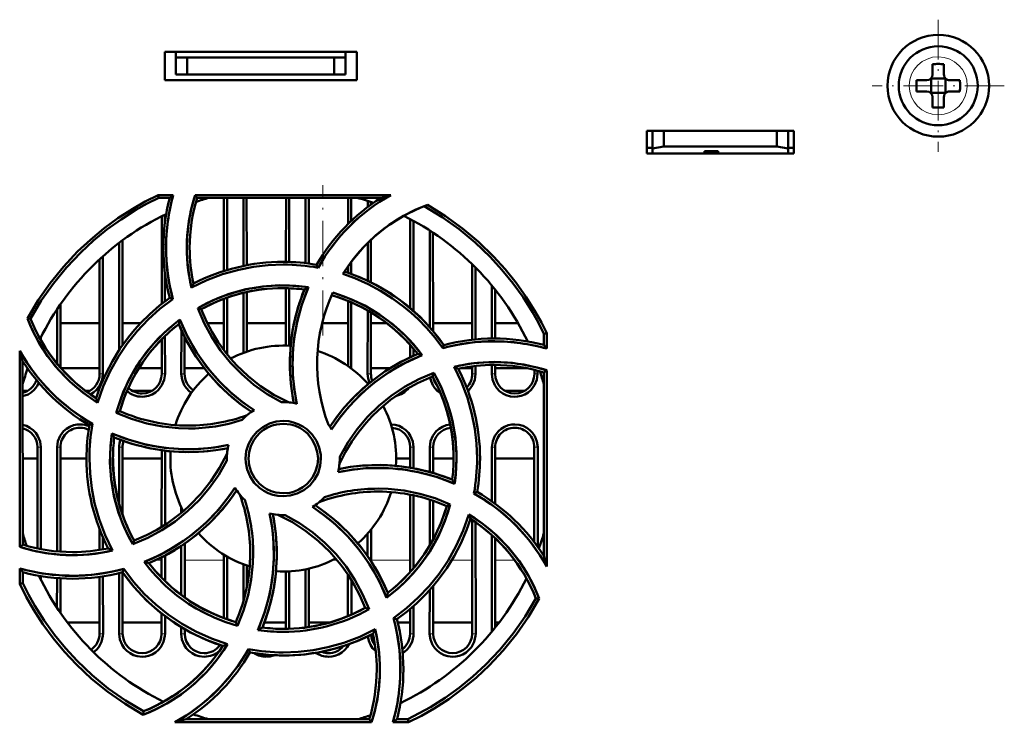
# Model space of a CAD drawing. Extents: x -1438 to 1837, y -1673 to 612.
# Tile 5 of 95: x -50 to 37, y -1408 to -1346. Entities that reach past the tile are written whole.
import ezdxf

# ---------------------------------------------------------------- set-up
doc = ezdxf.new("R2010")
doc.units = 0
doc.linetypes.add('DASHDOT', pattern=[18.5, 12, -3, 0.5, -3])

msp = doc.modelspace()

# ---------------------------------------------------------------- linework, layer by layer
at = {"color": 7, "linetype": 'DASHDOT', "lineweight": 18, "ltscale": 0.292499}
msp.add_line((31.291, -1346.218), (31.291, -1357.917), dxfattribs=at)
at = {"color": 7, "lineweight": 50}
for p, q in [((-37.209, -1351.568), (-37.209, -1349.068)), ((-37.209, -1349.068), (-20.209, -1349.068)), ((-36.209, -1349.568), (-36.209, -1349.068)), ((-36.209, -1351.068), (-36.209, -1349.568)), ((-35.209, -1349.568), (-36.209, -1349.568)), ((-35.209, -1351.068), (-35.209, -1349.568)), ((-22.209, -1349.568), (-35.209, -1349.568)), ((-21.209, -1349.568), (-22.209, -1349.568)), ((-22.209, -1349.568), (-22.209, -1351.068)), ((-21.209, -1349.568), (-21.209, -1349.068)), ((-21.209, -1351.068), (-21.209, -1349.568)), ((-20.209, -1349.068), (-20.209, -1351.568)), ((30.791, -1350.146), (30.791, -1351.068)), ((31.791, -1350.146), (31.791, -1351.068)), ((-35.209, -1351.068), (-36.209, -1351.068)), ((-22.209, -1351.068), (-35.209, -1351.068)), ((-22.209, -1351.068), (-21.209, -1351.068)), ((30.655, -1351.432), (30.644, -1351.421)), ((31.926, -1351.432), (30.655, -1351.432)), ((30.655, -1352.703), (30.655, -1351.432)), ((31.937, -1351.421), (31.926, -1351.432)), ((31.926, -1351.432), (31.926, -1352.703)), ((-20.209, -1351.568), (-37.209, -1351.568)), ((30.291, -1351.568), (29.369, -1351.568)), ((32.291, -1351.568), (33.213, -1351.568)), ((30.291, -1352.568), (29.369, -1352.568)), ((30.655, -1352.703), (30.644, -1352.714)), ((31.926, -1352.703), (30.655, -1352.703)), ((30.791, -1353.989), (30.791, -1353.068)), ((31.791, -1353.989), (31.791, -1353.068)), ((31.926, -1352.703), (31.937, -1352.714)), ((33.213, -1352.568), (32.291, -1352.568)), ((5.491, -1358.068), (5.491, -1356.068)), ((5.491, -1356.068), (18.491, -1356.068)), ((5.991, -1356.068), (5.991, -1357.627)), ((6.991, -1357.45), (6.991, -1356.068)), ((16.991, -1356.068), (16.991, -1357.45)), ((17.991, -1356.068), (17.991, -1357.627)), ((18.491, -1356.068), (18.491, -1358.068)), ((5.991, -1357.627), (6.991, -1357.45)), ((6.991, -1357.45), (16.991, -1357.45)), ((16.991, -1357.45), (17.991, -1357.627)), ((5.491, -1357.568), (5.991, -1357.568)), ((18.491, -1358.068), (5.491, -1358.068)), ((5.991, -1358.068), (5.991, -1357.627)), ((10.591, -1358.068), (5.991, -1358.068)), ((10.591, -1358.068), (10.591, -1357.856)), ((10.591, -1357.856), (10.591, -1358.068)), ((11.791, -1357.856), (10.591, -1357.856)), ((10.591, -1357.856), (10.591, -1358.068)), ((11.791, -1358.068), (11.791, -1357.856)), ((17.991, -1358.068), (11.791, -1358.068)), ((17.991, -1357.568), (18.491, -1357.568)), ((17.991, -1357.627), (17.991, -1358.068)), ((-37.794, -1361.743), (-36.447, -1361.743)), ((-37.74, -1361.979), (-37.794, -1361.743)), ((-36.447, -1361.743), (-36.757, -1361.979)), ((-34.515, -1361.743), (-17.198, -1361.743)), ((-34.341, -1361.979), (-34.515, -1361.743)), ((-37.74, -1361.979), (-36.757, -1361.979)), ((-34.341, -1361.979), (-18.05, -1361.979)), ((-31.97, -1368.464), (-31.967, -1361.98)), ((-31.686, -1368.377), (-31.689, -1361.98)), ((-30.229, -1361.98), (-30.232, -1368.012)), ((-29.951, -1361.98), (-29.949, -1367.957)), ((-26.469, -1367.653), (-26.467, -1361.98)), ((-26.186, -1367.659), (-26.189, -1361.98)), ((-24.729, -1361.98), (-24.732, -1367.765)), ((-24.451, -1361.98), (-24.449, -1367.8)), ((-20.968, -1364.307), (-20.967, -1361.98)), ((-20.688, -1364.036), (-20.689, -1361.98)), ((-19.229, -1362.263), (-19.23, -1362.799)), ((-18.951, -1362.356), (-18.951, -1362.592)), ((-37.471, -1371.374), (-37.468, -1363.614)), ((-37.188, -1364.189), (-37.188, -1363.476)), ((-15.471, -1371.733), (-15.468, -1363.863)), ((-15.184, -1371.982), (-15.188, -1364.014)), ((-13.73, -1364.88), (-13.734, -1373.436)), ((-13.45, -1365.063), (-13.446, -1373.778)), ((-41.231, -1365.959), (-41.235, -1375.455)), ((-40.95, -1365.749), (-40.945, -1375.031)), ((-19.231, -1365.963), (-19.232, -1369.328)), ((-18.95, -1365.691), (-18.948, -1369.464)), ((-42.974, -1377.568), (-42.969, -1367.415)), ((-42.682, -1377.568), (-42.687, -1367.159)), ((-23.755, -1367.905), (-23.63, -1368.173)), ((-20.686, -1368.726), (-20.686, -1367.636)), ((-9.973, -1374.549), (-9.97, -1367.869)), ((-37.185, -1371.154), (-37.186, -1368.652)), ((-20.97, -1368.625), (-20.97, -1368.028)), ((-9.683, -1374.52), (-9.686, -1368.15)), ((-34.664, -1369.575), (-34.832, -1369.938)), ((-8.233, -1369.75), (-8.235, -1374.443)), ((-30.233, -1370.401), (-30.235, -1375.71)), ((-29.947, -1370.335), (-29.945, -1375.606)), ((-26.473, -1375.07), (-26.47, -1369.985)), ((-26.183, -1375.082), (-26.185, -1369.992)), ((-24.488, -1369.901), (-24.836, -1370.1)), ((-7.948, -1370.101), (-7.946, -1374.443)), ((-46.447, -1371.414), (-46.444, -1377.008)), ((-36.757, -1370.843), (-36.476, -1370.945)), ((-31.973, -1375.468), (-31.971, -1370.931)), ((-31.683, -1375.841), (-31.685, -1370.828)), ((-20.974, -1376.876), (-20.971, -1371.112)), ((-20.682, -1377.088), (-20.685, -1371.232)), ((-46.734, -1371.838), (-46.736, -1376.665)), ((-33.981, -1371.853), (-34.286, -1371.742)), ((-19.234, -1371.967), (-19.236, -1377.568)), ((-18.947, -1372.135), (-18.944, -1377.568)), ((-49.099, -1372.69), (-49.371, -1372.673)), ((-42.972, -1373.068), (-46.446, -1373.068)), ((-39.335, -1373.068), (-40.946, -1373.068)), ((-35.863, -1372.771), (-35.969, -1373.162)), ((-31.972, -1373.068), (-33.449, -1373.068)), ((-26.472, -1373.068), (-29.946, -1373.068)), ((-23.209, -1373.068), (-23.272, -1373.068)), ((-20.972, -1373.068), (-23.209, -1373.068)), ((-17.571, -1373.068), (-18.946, -1373.068)), ((-9.972, -1373.068), (-13.446, -1373.068)), ((-5.924, -1373.068), (-7.946, -1373.068)), ((-35.735, -1373.697), (-35.736, -1377.568)), ((-3.627, -1374.037), (-3.379, -1373.981)), ((-3.627, -1374.037), (-3.627, -1375.012)), ((-3.379, -1373.981), (-3.379, -1375.338)), ((-48.183, -1374.576), (-48.183, -1374.35)), ((-37.474, -1377.568), (-37.473, -1374.502)), ((-37.182, -1377.568), (-37.183, -1374.208)), ((-35.446, -1374.299), (-35.444, -1377.568)), ((-50.048, -1392.884), (-50.04, -1375.532)), ((-15.473, -1376.103), (-15.473, -1375.003)), ((-15.183, -1375.97), (-15.183, -1375.339)), ((-12.483, -1375.017), (-12.587, -1375.303)), ((-3.378, -1375.338), (-3.627, -1375.012)), ((-49.783, -1392.689), (-49.79, -1376.431)), ((-46.392, -1377.068), (-42.974, -1377.068)), ((-42.974, -1377.068), (-46.392, -1377.068)), ((-39.494, -1377.068), (-37.474, -1377.068)), ((-37.474, -1377.068), (-39.494, -1377.068)), ((-35.444, -1377.068), (-33.711, -1377.068)), ((-33.703, -1377.068), (-35.444, -1377.068)), ((-18.944, -1377.068), (-17.263, -1377.068)), ((-17.263, -1377.068), (-18.944, -1377.068)), ((-13.382, -1377.487), (-13.496, -1377.799)), ((-10.981, -1377.068), (-9.974, -1377.068)), ((-9.974, -1377.068), (-10.98, -1377.068)), ((-9.974, -1377.568), (-9.974, -1376.903)), ((-9.682, -1377.568), (-9.682, -1376.868)), ((-8.236, -1376.78), (-8.236, -1377.568)), ((-7.945, -1376.779), (-7.944, -1377.568)), ((-7.944, -1377.068), (-5.111, -1377.068)), ((-5.111, -1377.068), (-7.944, -1377.068)), ((-4.474, -1377.568), (-4.474, -1377.208)), ((-4.182, -1377.568), (-4.182, -1377.283)), ((-3.628, -1377.441), (-3.636, -1393.677)), ((-3.377, -1377.257), (-3.628, -1377.441)), ((-3.377, -1377.257), (-3.369, -1394.636)), ((-49.338, -1379.068), (-49.789, -1379.068)), ((-43.838, -1379.068), (-44.236, -1379.068)), ((-38.338, -1379.068), (-40.08, -1379.068)), ((-5.338, -1379.068), (-7.08, -1379.068)), ((-41.19, -1380.863), (-41.495, -1381.005)), ((-43.596, -1381.985), (-43.879, -1382.117)), ((-48.481, -1393.024), (-48.477, -1384.068)), ((-48.175, -1393.086), (-48.179, -1384.068)), ((-46.739, -1384.068), (-46.743, -1393.286)), ((-46.441, -1384.068), (-46.437, -1393.311)), ((-41.239, -1384.068), (-41.242, -1389.078)), ((-40.941, -1384.068), (-40.938, -1390.046)), ((-37.48, -1391.122), (-37.477, -1384.343)), ((-37.176, -1390.93), (-37.179, -1384.382)), ((-15.478, -1385.862), (-15.477, -1384.068)), ((-15.178, -1385.915), (-15.179, -1384.068)), ((-13.739, -1384.068), (-13.74, -1386.256)), ((-13.441, -1384.068), (-13.44, -1386.34)), ((-8.239, -1384.068), (-8.241, -1388.851)), ((-7.941, -1384.068), (-7.939, -1389.07)), ((-4.481, -1392.472), (-4.477, -1384.068)), ((-4.175, -1392.884), (-4.179, -1384.068)), ((-49.786, -1385.068), (-48.477, -1385.068)), ((-46.441, -1385.068), (-44.133, -1385.068)), ((-40.941, -1385.068), (-37.477, -1385.068)), ((-31.709, -1385.068), (-31.706, -1385.233)), ((-21.709, -1385.068), (-21.712, -1384.902)), ((-16.709, -1385.068), (-15.477, -1385.068)), ((-13.441, -1385.068), (-11.632, -1385.068)), ((-7.941, -1385.068), (-4.477, -1385.068)), ((-9.537, -1388.017), (-9.825, -1388.151)), ((-15.482, -1395.125), (-15.479, -1388.258)), ((-15.174, -1394.77), (-15.177, -1388.319)), ((-13.741, -1388.7), (-13.743, -1392.756)), ((-13.439, -1388.801), (-13.437, -1392.216)), ((-35.742, -1389.359), (-35.742, -1389.874)), ((-12.232, -1389.274), (-11.919, -1389.128)), ((-9.984, -1400.568), (-9.98, -1390.507)), ((-42.981, -1393.158), (-42.98, -1391.308)), ((-18.938, -1391.361), (-18.937, -1394.141)), ((-9.671, -1400.568), (-9.676, -1390.713)), ((-42.675, -1393.105), (-42.675, -1392.051)), ((-39.919, -1392.328), (-40.039, -1392.656)), ((-19.243, -1391.72), (-19.244, -1393.686)), ((-8.243, -1391.853), (-8.247, -1400.402)), ((-7.938, -1392.135), (-7.934, -1400.017)), ((-49.783, -1392.689), (-50.048, -1392.884)), ((-35.743, -1392.814), (-35.745, -1397.13)), ((-35.437, -1392.608), (-35.435, -1397.356)), ((-37.482, -1395.609), (-37.481, -1393.813)), ((-37.173, -1395.915), (-37.174, -1393.653)), ((-31.984, -1399.185), (-31.981, -1393.565)), ((-31.672, -1399.298), (-31.674, -1393.748)), ((-50.049, -1396.156), (-50.049, -1394.785)), ((-50.049, -1394.785), (-49.782, -1395.135)), ((-40.939, -1395.129), (-40.827, -1394.822)), ((-30.244, -1394.422), (-30.245, -1397.708)), ((-29.936, -1394.533), (-29.936, -1396.461)), ((-24.744, -1394.873), (-24.747, -1400.01)), ((-24.436, -1394.806), (-24.434, -1399.965)), ((-49.781, -1396.095), (-49.781, -1395.135)), ((-48.173, -1395.804), (-48.174, -1395.475)), ((-46.745, -1395.648), (-46.746, -1398.279)), ((-46.436, -1395.67), (-46.434, -1398.739)), ((-42.984, -1400.568), (-42.982, -1395.537)), ((-42.671, -1400.568), (-42.674, -1395.492)), ((-41.244, -1395.206), (-41.247, -1400.568)), ((-40.936, -1395.133), (-40.934, -1400.568)), ((-26.484, -1400.136), (-26.482, -1395.065)), ((-26.172, -1400.128), (-26.174, -1395.053)), ((-20.984, -1399.009), (-20.982, -1395.332)), ((-20.672, -1398.877), (-20.673, -1395.812)), ((-50.049, -1396.156), (-49.781, -1396.095)), ((-13.745, -1396.717), (-13.747, -1400.568)), ((-13.436, -1396.362), (-13.434, -1400.568)), ((-4.035, -1397.463), (-4.332, -1397.444)), ((-19.117, -1398.399), (-19.452, -1398.277)), ((-15.484, -1400.568), (-15.483, -1398.401)), ((-15.171, -1400.568), (-15.172, -1398.133)), ((-37.484, -1400.568), (-37.484, -1398.797)), ((-37.171, -1400.568), (-37.172, -1399.037)), ((-16.646, -1399.298), (-16.957, -1399.185)), ((-45.834, -1399.568), (-42.984, -1399.568)), ((-40.934, -1399.568), (-37.484, -1399.568)), ((-35.747, -1399.995), (-35.747, -1400.568)), ((-35.434, -1400.178), (-35.434, -1400.568)), ((-30.918, -1399.539), (-30.767, -1399.863)), ((-28.389, -1399.568), (-26.484, -1399.568)), ((-24.434, -1399.568), (-22.6, -1399.568)), ((-16.577, -1399.568), (-15.484, -1399.568)), ((-13.434, -1399.568), (-9.984, -1399.568)), ((-7.934, -1399.568), (-7.584, -1399.568)), ((-29.655, -1402.247), (-29.796, -1401.944)), ((-39.086, -1407.439), (-39.105, -1407.747)), ((-18.888, -1408.413), (-36.302, -1408.413)), ((-19.093, -1408.134), (-35.296, -1408.134)), ((-19.093, -1408.134), (-18.888, -1408.413)), ((-16.999, -1408.413), (-16.634, -1408.134)), ((-15.619, -1408.413), (-16.999, -1408.413)), ((-15.683, -1408.134), (-16.634, -1408.134)), ((-15.683, -1408.134), (-15.619, -1408.413))]:
    msp.add_line(p, q, dxfattribs=at)
at = {"color": 7, "lineweight": 18}
for p, q in [((31.315, -1349.496), (31.291, -1349.496)), ((28.72, -1352.044), (28.72, -1352.068)), ((33.862, -1352.091), (33.862, -1352.068)), ((31.267, -1354.639), (31.291, -1354.639)), ((-42.974, -1377.568), (-42.682, -1377.568)), ((-37.474, -1377.568), (-37.182, -1377.568)), ((-35.736, -1377.568), (-35.444, -1377.568)), ((-18.944, -1377.568), (-19.236, -1377.568)), ((-9.974, -1377.568), (-9.682, -1377.568)), ((-8.236, -1377.568), (-7.944, -1377.568)), ((-4.474, -1377.568), (-4.182, -1377.568)), ((-48.179, -1384.068), (-48.477, -1384.068)), ((-46.441, -1384.068), (-46.739, -1384.068)), ((-40.941, -1384.068), (-41.239, -1384.068)), ((-15.477, -1384.068), (-15.179, -1384.068)), ((-13.441, -1384.068), (-13.739, -1384.068)), ((-7.941, -1384.068), (-8.239, -1384.068)), ((-4.179, -1384.068), (-4.477, -1384.068)), ((-38.008, -1394.068), (-37.482, -1394.068)), ((-35.437, -1394.068), (-31.982, -1394.068)), ((-22.35, -1394.068), (-21.932, -1394.068)), ((-18.937, -1394.068), (-15.482, -1394.068)), ((-11.785, -1394.068), (-9.982, -1394.068)), ((-7.937, -1394.068), (-6.224, -1394.068)), ((-42.984, -1400.568), (-42.671, -1400.568)), ((-41.247, -1400.568), (-40.934, -1400.568)), ((-37.484, -1400.568), (-37.171, -1400.568)), ((-35.747, -1400.568), (-35.434, -1400.568)), ((-15.484, -1400.568), (-15.171, -1400.568)), ((-13.747, -1400.568), (-13.434, -1400.568)), ((-9.984, -1400.568), (-9.671, -1400.568))]:
    msp.add_line(p, q, dxfattribs=at)
at = {"color": 7, "linetype": 'DASHDOT', "lineweight": 18, "ltscale": 0.2925}
msp.add_line((37.141, -1352.068), (25.441, -1352.068), dxfattribs=at)
at = {"color": 7, "linetype": 'DASHDOT', "lineweight": 18, "ltscale": 0.332632}
msp.add_line((-23.209, -1374.176), (-23.209, -1360.871), dxfattribs=at)
at = {"color": 7, "lineweight": 50}
for points in [[(-49.371, -1372.673), (-48.41, -1371.058), (-47.345, -1369.531), (-46.178, -1368.094), (-44.916, -1366.75), (-43.787, -1365.693), (-42.6, -1364.707), (-41.352, -1363.792), (-40.041, -1362.948), (-38.936, -1362.32), (-37.794, -1361.743)], [(-49.099, -1372.69), (-48.137, -1371.087), (-47.07, -1369.572), (-45.902, -1368.147), (-44.64, -1366.816), (-43.511, -1365.771), (-42.325, -1364.797), (-41.078, -1363.893), (-39.768, -1363.062), (-38.769, -1362.5), (-37.74, -1361.979)], [(-21.431, -1368.727), (-20.563, -1367.473), (-19.588, -1366.323), (-18.508, -1365.288), (-17.327, -1364.372), (-16.052, -1363.581), (-15.021, -1363.063), (-13.945, -1362.617)], [(-14.232, -1362.728), (-12.634, -1363.698), (-11.125, -1364.772), (-9.706, -1365.947), (-8.38, -1367.216), (-7.341, -1368.349), (-6.373, -1369.541), (-5.476, -1370.792), (-4.651, -1372.106), (-4.12, -1373.058), (-3.627, -1374.037)], [(-13.945, -1362.617), (-12.346, -1363.603), (-10.836, -1364.693), (-9.417, -1365.883), (-8.091, -1367.167), (-7.054, -1368.311), (-6.087, -1369.514), (-5.192, -1370.776), (-4.369, -1372.101), (-3.856, -1373.028), (-3.379, -1373.981)], [(-26.709, -1367.893), (-28.034, -1367.945), (-29.349, -1368.099), (-30.654, -1368.353), (-32.079, -1368.755), (-33.474, -1369.283), (-34.832, -1369.938)], [(-12.587, -1375.303), (-13.262, -1374.39), (-13.989, -1373.532), (-14.766, -1372.729), (-15.38, -1372.163), (-16.02, -1371.629), (-17.032, -1370.883), (-18.092, -1370.213), (-19.205, -1369.62), (-20.37, -1369.108), (-21.431, -1368.727)], [(-12.483, -1375.017), (-13.49, -1373.717), (-14.599, -1372.528), (-15.807, -1371.456), (-17.11, -1370.509), (-18.504, -1369.689), (-19.868, -1369.047), (-21.296, -1368.515)], [(-34.286, -1371.742), (-32.911, -1371.043), (-31.492, -1370.487), (-30.035, -1370.08), (-28.546, -1369.828), (-27.033, -1369.729), (-25.764, -1369.764), (-24.488, -1369.901)], [(-24.836, -1370.1), (-25.389, -1371.646), (-25.793, -1373.22), (-26.044, -1374.817), (-26.14, -1376.43), (-26.081, -1378.051), (-25.961, -1379.104), (-25.778, -1380.155)], [(-24.488, -1369.901), (-25.064, -1371.426), (-25.492, -1372.982), (-25.768, -1374.562), (-25.888, -1376.159), (-25.852, -1377.767), (-25.723, -1378.991), (-25.507, -1380.214)], [(-22.324, -1370.379), (-20.869, -1370.889), (-19.487, -1371.529), (-18.185, -1372.302), (-16.971, -1373.204), (-15.852, -1374.23), (-15.105, -1375.044), (-14.41, -1375.914)], [(-36.757, -1370.843), (-37.67, -1371.531), (-38.527, -1372.272), (-39.33, -1373.062), (-39.895, -1373.686), (-40.428, -1374.335), (-41.172, -1375.36), (-41.839, -1376.434), (-42.429, -1377.559), (-42.938, -1378.737), (-43.291, -1379.73)], [(-36.476, -1370.945), (-37.625, -1371.812), (-38.682, -1372.757), (-39.648, -1373.779), (-40.525, -1374.874), (-41.314, -1376.04), (-42.039, -1377.333), (-42.651, -1378.695), (-43.148, -1380.12)], [(-26.87, -1380.07), (-28.132, -1379.352), (-29.305, -1378.529), (-30.385, -1377.608), (-31.372, -1376.594), (-32.259, -1375.501), (-33.044, -1374.327), (-33.722, -1373.072), (-34.286, -1371.742)], [(-26.252, -1380.088), (-27.531, -1379.423), (-28.723, -1378.65), (-29.826, -1377.775), (-30.837, -1376.805), (-31.361, -1376.227), (-31.855, -1375.622), (-32.465, -1374.777), (-33.017, -1373.884), (-33.509, -1372.945), (-33.981, -1371.853)], [(-43.148, -1380.12), (-44.421, -1379.251), (-45.589, -1378.274), (-46.646, -1377.19), (-47.583, -1376.005), (-48.397, -1374.723), (-48.918, -1373.72), (-49.371, -1372.673)], [(-41.495, -1381.005), (-41.017, -1379.538), (-40.407, -1378.142), (-39.664, -1376.824), (-38.789, -1375.592), (-37.789, -1374.453), (-36.864, -1373.578), (-35.863, -1372.771)], [(-41.19, -1380.863), (-40.696, -1379.417), (-40.07, -1378.042), (-39.31, -1376.747), (-38.42, -1375.539), (-37.405, -1374.424), (-36.709, -1373.774), (-35.969, -1373.162)], [(-35.969, -1373.162), (-35.267, -1374.645), (-34.439, -1376.044), (-33.488, -1377.351), (-32.415, -1378.558), (-31.227, -1379.663), (-30.398, -1380.322), (-29.525, -1380.936)], [(-35.863, -1372.771), (-35.191, -1374.257), (-34.394, -1375.66), (-33.471, -1376.972), (-32.427, -1378.187), (-31.265, -1379.299), (-30.308, -1380.073), (-29.291, -1380.786)], [(-14.805, -1375.807), (-16.289, -1376.51), (-17.688, -1377.338), (-18.995, -1378.29), (-20.203, -1379.364), (-21.307, -1380.553), (-21.965, -1381.38), (-22.578, -1382.251)], [(-14.41, -1375.914), (-15.896, -1376.585), (-17.299, -1377.382), (-18.611, -1378.304), (-19.825, -1379.347), (-20.937, -1380.509), (-21.713, -1381.468), (-22.427, -1382.487)], [(-43.806, -1379.382), (-43.517, -1379.207), (-43.26, -1378.986), (-42.952, -1378.57), (-42.757, -1378.097), (-42.682, -1377.568)], [(-39.209, -1379.596), (-38.961, -1379.581), (-38.631, -1379.512), (-38.311, -1379.385), (-38.02, -1379.209), (-37.76, -1378.986), (-37.452, -1378.57), (-37.257, -1378.097), (-37.182, -1377.568)], [(-35.736, -1377.568), (-35.668, -1378.072), (-35.471, -1378.56), (-35.284, -1378.842), (-35.05, -1379.088), (-34.842, -1379.249)], [(-21.712, -1384.902), (-20.993, -1383.64), (-20.169, -1382.466), (-19.247, -1381.386), (-18.232, -1380.4), (-17.14, -1379.514), (-15.966, -1378.729), (-14.712, -1378.051), (-13.382, -1377.487)], [(-13.382, -1377.487), (-12.682, -1378.862), (-12.125, -1380.28), (-11.717, -1381.737), (-11.463, -1383.226), (-11.364, -1384.739), (-11.398, -1386.016), (-11.536, -1387.299)], [(-9.542, -1385.068), (-9.594, -1383.744), (-9.747, -1382.43), (-10, -1381.127), (-10.401, -1379.7), (-10.929, -1378.303), (-11.585, -1376.943)], [(-10.351, -1379.074), (-10.26, -1378.986), (-9.952, -1378.57), (-9.757, -1378.097), (-9.682, -1377.568)], [(-8.236, -1377.568), (-8.168, -1378.072), (-7.971, -1378.56), (-7.784, -1378.842), (-7.55, -1379.088), (-7.27, -1379.294), (-6.964, -1379.45), (-6.59, -1379.56), (-6.209, -1379.596)], [(-6.209, -1379.596), (-5.961, -1379.581), (-5.631, -1379.512), (-5.311, -1379.385), (-5.02, -1379.209), (-4.76, -1378.986), (-4.452, -1378.57), (-4.257, -1378.097), (-4.182, -1377.568)], [(-49.79, -1379.553), (-49.311, -1379.385), (-49.02, -1379.209), (-48.76, -1378.986), (-48.529, -1378.697), (-48.355, -1378.373)], [(-13.496, -1377.799), (-14.813, -1378.382), (-16.052, -1379.077), (-17.207, -1379.88), (-18.278, -1380.783), (-18.837, -1381.327), (-19.368, -1381.899), (-20.03, -1382.704), (-20.637, -1383.559), (-21.187, -1384.465), (-21.731, -1385.532)], [(-13.709, -1377.883), (-13.619, -1378.229), (-13.471, -1378.56), (-13.284, -1378.842), (-13.05, -1379.088), (-12.78, -1379.288)], [(-35.103, -1382.402), (-35.999, -1382.375), (-37.399, -1382.23), (-38.787, -1381.955), (-40.154, -1381.547), (-41.495, -1381.005)], [(-30.044, -1385.068), (-29.981, -1384.425), (-29.788, -1383.787), (-29.476, -1383.207), (-29.051, -1382.695), (-28.527, -1382.275), (-27.939, -1381.969), (-27.33, -1381.791), (-26.709, -1381.734)], [(-26.709, -1381.734), (-26.224, -1381.768), (-25.796, -1381.86), (-25.383, -1382.01), (-24.986, -1382.216), (-24.615, -1382.475), (-24.144, -1382.938), (-23.776, -1383.483), (-23.518, -1384.099), (-23.391, -1384.737), (-23.374, -1385.068)], [(-48.179, -1384.068), (-48.248, -1383.563), (-48.445, -1383.074), (-48.632, -1382.792), (-48.866, -1382.546), (-49.147, -1382.34), (-49.453, -1382.184), (-49.788, -1382.081)], [(-44.709, -1382.038), (-44.957, -1382.053), (-45.287, -1382.121), (-45.607, -1382.249), (-45.899, -1382.425), (-46.159, -1382.647), (-46.468, -1383.064), (-46.663, -1383.537), (-46.739, -1384.068)], [(-40.039, -1392.656), (-40.739, -1391.282), (-41.295, -1389.863), (-41.702, -1388.406), (-41.956, -1386.917), (-42.054, -1385.404), (-42.019, -1384.124), (-41.88, -1382.839)], [(-41.88, -1382.839), (-40.355, -1383.415), (-38.799, -1383.844), (-37.22, -1384.121), (-35.622, -1384.242), (-34.014, -1384.208), (-32.787, -1384.079), (-31.562, -1383.864)], [(-29.786, -1385.068), (-29.731, -1384.515), (-29.573, -1383.965), (-29.316, -1383.443), (-29.077, -1383.103), (-28.791, -1382.8), (-28.458, -1382.535), (-28.093, -1382.319), (-27.701, -1382.152), (-27.296, -1382.044), (-26.709, -1381.989)], [(-26.709, -1381.989), (-26.039, -1382.061), (-25.64, -1382.18), (-25.247, -1382.36), (-24.892, -1382.584), (-24.569, -1382.854), (-24.165, -1383.343), (-23.872, -1383.899), (-23.693, -1384.481), (-23.632, -1385.068)], [(-15.179, -1384.068), (-15.248, -1383.563), (-15.445, -1383.074), (-15.632, -1382.792), (-15.866, -1382.546), (-16.147, -1382.34), (-16.453, -1382.184), (-16.813, -1382.076), (-17.179, -1382.038)], [(-11.935, -1382.05), (-12.287, -1382.121), (-12.607, -1382.249), (-12.899, -1382.425), (-13.159, -1382.647), (-13.468, -1383.064), (-13.663, -1383.537), (-13.739, -1384.068)], [(-6.209, -1382.038), (-6.457, -1382.053), (-6.787, -1382.121), (-7.107, -1382.249), (-7.399, -1382.425), (-7.659, -1382.647), (-7.968, -1383.064), (-8.163, -1383.537), (-8.239, -1384.068)], [(-4.179, -1384.068), (-4.248, -1383.563), (-4.445, -1383.074), (-4.632, -1382.792), (-4.866, -1382.546), (-5.147, -1382.34), (-5.453, -1382.184), (-5.828, -1382.074), (-6.209, -1382.038)], [(-41.672, -1383.203), (-40.126, -1383.755), (-38.551, -1384.158), (-36.954, -1384.408), (-35.342, -1384.503), (-33.721, -1384.442), (-32.671, -1384.322), (-31.622, -1384.138)], [(-43.876, -1385.068), (-43.823, -1386.391), (-43.669, -1387.706), (-43.414, -1389.009), (-43.012, -1390.438), (-42.481, -1391.836), (-41.822, -1393.197)], [(-31.706, -1385.233), (-32.424, -1386.496), (-33.247, -1387.67), (-34.168, -1388.75), (-35.182, -1389.737), (-36.275, -1390.625), (-37.451, -1391.412), (-38.707, -1392.091), (-40.039, -1392.656)], [(-31.688, -1384.605), (-32.353, -1385.883), (-33.127, -1387.075), (-34.002, -1388.177), (-34.971, -1389.188), (-35.55, -1389.712), (-36.154, -1390.205), (-37, -1390.815), (-37.893, -1391.366), (-38.832, -1391.858), (-39.919, -1392.328)], [(-26.709, -1388.404), (-27.191, -1388.37), (-27.619, -1388.279), (-28.032, -1388.13), (-28.429, -1387.924), (-28.8, -1387.666), (-29.272, -1387.203), (-29.641, -1386.659), (-29.899, -1386.043), (-30.027, -1385.404), (-30.044, -1385.068)], [(-26.709, -1388.143), (-27.382, -1388.07), (-27.781, -1387.951), (-28.173, -1387.771), (-28.528, -1387.547), (-28.851, -1387.276), (-29.254, -1386.787), (-29.548, -1386.231), (-29.725, -1385.651), (-29.786, -1385.068)], [(-23.374, -1385.068), (-23.436, -1385.711), (-23.629, -1386.348), (-23.941, -1386.929), (-24.365, -1387.441), (-24.889, -1387.861), (-25.476, -1388.168), (-26.086, -1388.347), (-26.709, -1388.404)], [(-23.632, -1385.068), (-23.687, -1385.62), (-23.846, -1386.17), (-24.103, -1386.692), (-24.343, -1387.031), (-24.629, -1387.334), (-24.963, -1387.598), (-25.327, -1387.814), (-25.72, -1387.981), (-26.125, -1388.089), (-26.709, -1388.143)], [(-11.536, -1387.299), (-13.06, -1386.722), (-14.615, -1386.292), (-16.194, -1386.015), (-17.791, -1385.894), (-19.398, -1385.927), (-20.628, -1386.056), (-21.856, -1386.273)], [(-11.748, -1386.929), (-13.295, -1386.378), (-14.87, -1385.976), (-16.468, -1385.726), (-18.081, -1385.632), (-19.703, -1385.693), (-20.75, -1385.813), (-21.796, -1385.996)], [(-39.021, -1394.217), (-37.535, -1393.547), (-36.131, -1392.752), (-34.817, -1391.831), (-33.602, -1390.789), (-32.488, -1389.629), (-31.709, -1388.668), (-30.993, -1387.646)], [(-38.599, -1394.332), (-37.117, -1393.627), (-35.719, -1392.798), (-34.413, -1391.844), (-33.206, -1390.77), (-32.104, -1389.58), (-31.449, -1388.754), (-30.839, -1387.886)], [(-18.316, -1387.73), (-17.411, -1387.758), (-16.012, -1387.903), (-14.625, -1388.178), (-13.259, -1388.586), (-11.919, -1389.128)], [(-17.56, -1397.382), (-18.229, -1395.896), (-19.024, -1394.492), (-19.944, -1393.179), (-20.986, -1391.963), (-22.145, -1390.85), (-23.108, -1390.069), (-24.131, -1389.352)], [(-17.444, -1396.956), (-18.15, -1395.473), (-18.98, -1394.075), (-19.934, -1392.769), (-21.009, -1391.562), (-22.199, -1390.459), (-23.023, -1389.806), (-23.89, -1389.197)], [(-11.919, -1389.128), (-12.395, -1390.595), (-13.004, -1391.993), (-13.745, -1393.311), (-14.618, -1394.544), (-15.617, -1395.684), (-16.549, -1396.568), (-17.56, -1397.382)], [(-12.232, -1389.274), (-12.728, -1390.719), (-13.356, -1392.093), (-14.117, -1393.388), (-15.009, -1394.595), (-16.025, -1395.71), (-16.713, -1396.351), (-17.444, -1396.956)], [(-28.95, -1400.245), (-28.371, -1398.721), (-27.94, -1397.167), (-27.662, -1395.588), (-27.539, -1393.991), (-27.571, -1392.384), (-27.7, -1391.151), (-27.916, -1389.92)], [(-28.562, -1400.024), (-28.013, -1398.477), (-27.611, -1396.901), (-27.363, -1395.303), (-27.27, -1393.69), (-27.332, -1392.068), (-27.453, -1391.024), (-27.635, -1389.981)], [(-27.179, -1390.045), (-25.901, -1390.71), (-24.709, -1391.482), (-23.607, -1392.356), (-22.596, -1393.325), (-22.072, -1393.903), (-21.578, -1394.507), (-20.969, -1395.352), (-20.417, -1396.244), (-19.925, -1397.182), (-19.452, -1398.277)], [(-26.539, -1390.065), (-25.276, -1390.783), (-24.102, -1391.606), (-23.021, -1392.529), (-22.034, -1393.543), (-21.147, -1394.636), (-20.36, -1395.812), (-19.682, -1397.067), (-19.117, -1398.399)], [(-16.957, -1399.185), (-15.807, -1398.319), (-14.749, -1397.375), (-13.782, -1396.354), (-12.904, -1395.26), (-12.114, -1394.095), (-11.386, -1392.8), (-10.771, -1391.436), (-10.273, -1390.008)], [(-16.646, -1399.298), (-15.734, -1398.608), (-14.877, -1397.867), (-14.076, -1397.075), (-13.512, -1396.451), (-12.979, -1395.802), (-12.236, -1394.776), (-11.57, -1393.701), (-10.981, -1392.575), (-10.473, -1391.397), (-10.124, -1390.412)], [(-10.273, -1390.008), (-8.999, -1390.876), (-7.828, -1391.853), (-6.771, -1392.936), (-5.831, -1394.121), (-5.016, -1395.402), (-4.491, -1396.41), (-4.035, -1397.463)], [(-29.369, -1393.461), (-29.396, -1394.364), (-29.541, -1395.766), (-29.816, -1397.154), (-30.225, -1398.522), (-30.767, -1399.863)], [(-40.827, -1394.822), (-39.961, -1395.971), (-39.015, -1397.029), (-37.994, -1397.995), (-36.899, -1398.872), (-35.734, -1399.662), (-34.437, -1400.389), (-33.071, -1401.003), (-31.641, -1401.5)], [(-30.767, -1399.863), (-31.791, -1399.544), (-32.782, -1399.158), (-33.736, -1398.707), (-34.428, -1398.327), (-35.097, -1397.913), (-36.128, -1397.177), (-37.095, -1396.359), (-37.998, -1395.455), (-38.524, -1394.852), (-39.021, -1394.217)], [(-30.918, -1399.539), (-32.364, -1399.043), (-33.738, -1398.415), (-35.032, -1397.655), (-36.24, -1396.764), (-37.355, -1395.748), (-37.996, -1395.061), (-38.599, -1394.332)], [(-40.939, -1395.129), (-39.932, -1396.429), (-38.824, -1397.619), (-37.617, -1398.691), (-36.314, -1399.639), (-34.921, -1400.459), (-33.525, -1401.115), (-32.062, -1401.655)], [(-39.105, -1407.747), (-40.72, -1406.787), (-42.248, -1405.722), (-43.685, -1404.557), (-45.03, -1403.295), (-46.087, -1402.167), (-47.074, -1400.98), (-47.99, -1399.732), (-48.834, -1398.422), (-49.468, -1397.307), (-50.049, -1396.156)], [(-39.086, -1407.439), (-40.688, -1406.477), (-42.203, -1405.409), (-43.626, -1404.241), (-44.958, -1402.978), (-46.002, -1401.849), (-46.975, -1400.662), (-47.878, -1399.415), (-48.709, -1398.104), (-49.266, -1397.115), (-49.781, -1396.095)], [(-4.332, -1397.444), (-5.296, -1399.046), (-6.364, -1400.56), (-7.533, -1401.984), (-8.797, -1403.314), (-9.926, -1404.357), (-11.114, -1405.331), (-12.362, -1406.233), (-13.672, -1407.063), (-14.663, -1407.619), (-15.683, -1408.134)], [(-4.035, -1397.463), (-4.994, -1399.078), (-6.058, -1400.607), (-7.223, -1402.045), (-8.483, -1403.391), (-9.611, -1404.448), (-10.798, -1405.435), (-12.045, -1406.352), (-13.355, -1407.198), (-14.468, -1407.832), (-15.619, -1408.413)], [(-26.709, -1402.226), (-25.387, -1402.174), (-24.074, -1402.021), (-22.772, -1401.768), (-21.341, -1401.365), (-19.941, -1400.835), (-18.577, -1400.176)], [(-43.504, -1402.211), (-43.258, -1401.999), (-43.051, -1401.748), (-42.805, -1401.277), (-42.683, -1400.772), (-42.671, -1400.568)], [(-41.247, -1400.568), (-41.178, -1401.073), (-40.982, -1401.563), (-40.795, -1401.846), (-40.561, -1402.093), (-40.281, -1402.3), (-39.974, -1402.457), (-39.647, -1402.559), (-39.209, -1402.606)], [(-39.209, -1402.606), (-38.923, -1402.587), (-38.639, -1402.526), (-38.318, -1402.4), (-38.016, -1402.22), (-37.763, -1402.004), (-37.551, -1401.748), (-37.305, -1401.277), (-37.183, -1400.772), (-37.171, -1400.568)], [(-35.747, -1400.568), (-35.678, -1401.073), (-35.482, -1401.563), (-35.295, -1401.846), (-35.061, -1402.093), (-34.781, -1402.3), (-34.474, -1402.457), (-34.147, -1402.559), (-33.709, -1402.606)], [(-29.655, -1402.247), (-28.024, -1402.454), (-26.399, -1402.512), (-24.787, -1402.415), (-23.195, -1402.163), (-21.631, -1401.758), (-20.18, -1401.234), (-18.764, -1400.581)], [(-19.23, -1400.812), (-19.142, -1401.195), (-18.982, -1401.563), (-18.795, -1401.846), (-18.517, -1402.13)], [(-16.13, -1402.296), (-15.763, -1402.004), (-15.551, -1401.748), (-15.305, -1401.277), (-15.183, -1400.772), (-15.171, -1400.568)], [(-13.747, -1400.568), (-13.678, -1401.073), (-13.482, -1401.563), (-13.295, -1401.846), (-13.061, -1402.093), (-12.781, -1402.3), (-12.474, -1402.457), (-12.147, -1402.559), (-11.709, -1402.606)], [(-11.709, -1402.606), (-11.423, -1402.587), (-11.139, -1402.526), (-10.818, -1402.4), (-10.516, -1402.22), (-10.263, -1402.004), (-10.051, -1401.748), (-9.805, -1401.277), (-9.683, -1400.772), (-9.671, -1400.568)], [(-31.641, -1401.5), (-32.509, -1402.775), (-33.485, -1403.946), (-34.567, -1405.004), (-35.751, -1405.944), (-37.032, -1406.76), (-38.046, -1407.288), (-39.105, -1407.747)], [(-22.709, -1402.606), (-22.423, -1402.587), (-22.139, -1402.526), (-21.818, -1402.4), (-21.516, -1402.22), (-21.263, -1402.004), (-21.051, -1401.748), (-20.911, -1401.516)]]:
    msp.add_lwpolyline(points, dxfattribs=at)
msp.add_circle((31.291, -1352.068), 4.5, dxfattribs=at)
for centre, radius, start, end in [((31.291, -1352.068), 3.5, 90, 360), ((31.291, -1352.068), 3.5, 360, 90), ((31.291, -1367.275), 17.137, 89.99957, 91.67151), ((31.292, -1367.239), 17.101, 88.32672, 90.00219), ((30.291, -1351.068), 0.5, 270, 360), ((32.291, -1351.068), 0.5, 179.99999, 270), ((46.497, -1352.067), 17.135, 178.32859, 181.67286), ((16.119, -1352.067), 17.101, 359.99781, 1.67329), ((16.119, -1352.068), 17.101, 358.32671, 0.00219), ((30.291, -1353.068), 0.5, 0, 90), ((32.291, -1353.068), 0.5, 90, 180.00001), ((31.291, -1336.86), 17.137, 268.32849, 270.00043), ((31.292, -1336.896), 17.101, 269.99781, 271.67328), ((-19.917, -1366.397), 17.173, 164.27554, 180.02529), ((-19.917, -1366.412), 15.326, 162.2639, 179.97331), ((-8.711, -1376.664), 17.166, 119.62983, 150.35447), ((-8.021, -1396.445), 35.895, 104.81235, 106.22432), ((-19.917, -1366.413), 17.414, 165.25136, 194.73733), ((-19.917, -1366.398), 15.085, 162.96946, 180.02603), ((-26.709, -1385.068), 24, 105.84619, 108.81412), ((-8.71, -1376.681), 17.417, 122.42777, 149.745), ((-8.709, -1376.674), 15, 110.4294, 148.00669), ((-26.709, -1385.068), 24, 70.5779, 74.15381), ((-26.709, -1385.068), 24, 115.57927, 153.7982), ((-26.709, -1385.068), 24, 25.59441, 63.58291), ((-19.917, -1366.396), 17.173, 180.02734, 195.35911), ((-19.916, -1366.411), 15.327, 179.97527, 193.30531), ((-19.916, -1366.397), 15.086, 180.02759, 192.15923), ((-26.709, -1385.073), 17.421, 89.99989, 117.17083), ((-26.716, -1385.028), 17.377, 80.18855, 89.97664), ((-26.716, -1384.994), 17.101, 79.60392, 89.9772), ((-26.707, -1385.073), 17.419, 35.25901, 71.90295), ((-26.71, -1385.071), 15.332, 89.99754, 119.61462), ((-26.71, -1385.08), 15.341, 81.67364, 89.99646), ((-26.71, -1385.057), 15.074, 89.99741, 118.84149), ((-26.71, -1385.066), 15.083, 82.86478, 89.99672), ((-8.712, -1376.682), 17.416, 157.79569, 179.9742), ((-8.712, -1376.666), 17.166, 156.79019, 180.02688), ((-8.709, -1376.674), 15, 155.18833, 201.11014), ((-26.707, -1385.058), 15.074, 37.85723, 73.50085), ((-26.707, -1385.072), 15.332, 36.67459, 73.38986), ((-35.105, -1367.077), 15.324, 201.42008, 238.34245), ((-35.105, -1367.062), 15.083, 201.90757, 237.12697), ((-26.712, -1385.073), 15.332, 126.6444, 164.6155), ((-26.712, -1385.059), 15.074, 127.88804, 163.83979), ((-19.919, -1366.414), 17.411, 202.80152, 236.51455), ((-19.919, -1366.399), 17.17, 201.78477, 236.91884), ((-8.046, -1391.852), 17.161, 90.00115, 105.34559), ((-8.046, -1391.868), 17.425, 75.30892, 104.75167), ((-8.046, -1391.852), 17.161, 74.21561, 89.99897), ((-35.104, -1367.061), 17.171, 209.56008, 240.35939), ((-15.332, -1366.38), 35.895, 194.77275, 196.26201), ((-26.709, -1385.068), 10, 86.34498, 117.76693), ((-26.709, -1385.068), 10, 41.35365, 72.28998), ((-8.048, -1391.866), 17.423, 112.82099, 146.50607), ((-19.963, -1395.546), 20.402, 74.20683, 75.35737), ((-35.104, -1367.077), 17.412, 212.49436, 239.7397), ((-8.707, -1376.681), 17.421, 179.97626, 191.50187), ((-8.707, -1376.665), 17.171, 180.02915, 191.9278), ((-8.048, -1391.85), 17.158, 111.76359, 146.92807), ((-8.046, -1391.868), 15.339, 90.00144, 103.34032), ((-8.046, -1391.866), 15.337, 72.27757, 89.99961), ((-26.709, -1385.068), 24, 160.59758, 164.08782), ((-44.709, -1377.567), 1.735, 291.24461, 359.97211), ((-39.209, -1377.567), 1.735, 270.00127, 359.97346), ((-26.709, -1385.068), 10, 131.35148, 162.7524), ((-33.709, -1377.567), 1.735, 180.02987, 236.45923), ((-17.176, -1377.544), 2.061, 180.66349, 203.11192), ((-17.209, -1377.567), 1.735, 180.03065, 200.18417), ((-26.705, -1385.074), 15.332, 0.02372, 29.65896), ((-19.949, -1395.551), 20.402, 64.63987, 65.79534), ((-8.046, -1391.854), 15.075, 90.0014, 102.12203), ((-26.706, -1385.075), 17.421, 0.02619, 27.19128), ((-11.71, -1377.567), 1.736, 315.85804, 359.967), ((-8.046, -1391.852), 15.073, 72.95649, 89.99975), ((-6.209, -1377.567), 1.735, 180.02655, 269.99874), ((-6.209, -1377.567), 1.735, 270.00127, 359.97346), ((-26.709, -1385.068), 24, 15.91217, 18.79425), ((-50.209, -1377.567), 1.735, 283.99582, 341.3455), ((-26.706, -1385.06), 15.074, 359.97124, 28.79659), ((-11.708, -1377.566), 1.736, 194.20266, 219.18058), ((-39.208, -1377.571), 2.025, 228.41533, 269.96971), ((-39.209, -1377.567), 1.735, 225.43577, 269.99955), ((-17.216, -1377.562), 2.036, 283.15944, 322.14882), ((-24.076, -1372.875), 20.402, 199.63433, 200.80205), ((-26.709, -1385.068), 5, 76.08904, 91.84218), ((-35.132, -1367.193), 14.953, 246.0969, 270.11103), ((-26.709, -1385.068), 5, 121.0857, 136.85937), ((-26.709, -1385.068), 10, 356.37238, 27.75604), ((-35.072, -1367.245), 14.902, 269.8825, 290.28479), ((-35.078, -1367.254), 15.148, 269.90843, 288.15819), ((-50.209, -1384.067), 1.732, 359.9751, 75.91715), ((-44.709, -1384.067), 1.732, 90.00135, 180.02592), ((-44.7, -1384.024), 1.986, 66.05285, 90.25439), ((-44.709, -1384.066), 1.732, 63.72678, 90.00189), ((-26.757, -1385.083), 17.377, 170.17328, 179.95049), ((-26.775, -1385.067), 17.101, 169.61921, 180.00337), ((-26.703, -1385.076), 15.341, 171.61503, 179.96995), ((-24.07, -1372.888), 20.402, 209.19222, 210.37301), ((-35.103, -1367.062), 17.17, 246.75092, 270.00056), ((-26.709, -1385.068), 5, 31.07579, 36.74265), ((-17.209, -1384.067), 1.732, 359.97441, 86.00918), ((-11.709, -1384.067), 1.732, 95.61534, 180.02551), ((-6.209, -1384.067), 1.732, 90.00135, 180.02592), ((-6.209, -1384.067), 1.732, 359.97414, 89.99864), ((-26.704, -1385.061), 15.083, 172.92386, 180.02319), ((-35.103, -1367.078), 17.412, 247.83565, 270.00051), ((-39.215, -1384.087), 2.025, 160.63972, 179.43683), ((-39.209, -1384.067), 1.732, 161.43565, 180.02223), ((-26.709, -1385.068), 10, 176.36932, 207.73063), ((-35.103, -1367.057), 17.175, 270.00272, 281.89936), ((-35.103, -1367.073), 17.417, 270.00267, 281.53042), ((-26.709, -1385.068), 5, 166.06776, 179.99999), ((-26.712, -1385.076), 17.421, 179.97365, 207.11335), ((-26.713, -1385.075), 15.332, 179.97106, 209.63556), ((-26.712, -1385.061), 15.074, 180.02387, 208.82033), ((-26.709, -1385.068), 5, 346.0537, 0), ((-26.715, -1385.06), 15.083, 352.88025, 359.97067), ((-26.715, -1385.073), 15.341, 351.657, 0.02248), ((-26.643, -1385.053), 17.1, 349.56093, 359.95111), ((-26.662, -1385.068), 17.377, 350.23116, 0.00278), ((-18.315, -1403.062), 17.159, 90.00308, 101.91211), ((-18.315, -1403.078), 17.433, 90.00236, 101.51867), ((-18.315, -1403.073), 17.429, 67.86309, 90.00045), ((-18.315, -1403.057), 17.154, 66.72094, 90.00063), ((-29.348, -1397.247), 20.402, 29.18281, 30.3809), ((-45.37, -1378.269), 17.165, 291.70805, 326.88759), ((-45.37, -1378.285), 17.416, 292.87751, 326.54667), ((-26.709, -1385.068), 5, 211.04569, 226.93622), ((-18.346, -1402.876), 14.885, 89.88172, 110.34129), ((-18.34, -1402.895), 15.165, 89.90883, 108.12036), ((-26.709, -1385.068), 10, 311.39022, 342.73647), ((-18.286, -1402.928), 14.936, 66.08768, 90.11189), ((-18.314, -1403.074), 17.429, 32.6277, 59.75983), ((-44.525, -1393.424), 14.89, 359.85578, 20.30389), ((-44.529, -1393.444), 15.16, 359.93513, 18.15294), ((-26.709, -1385.068), 5, 301.03574, 316.93363), ((-18.314, -1403.058), 17.154, 29.40309, 60.34037), ((-33.499, -1403.721), 17.153, 21.68678, 56.8968), ((-33.5, -1403.737), 17.428, 22.8969, 56.53818), ((-26.706, -1385.077), 15.332, 306.62061, 344.67827), ((-26.707, -1385.062), 15.075, 307.91008, 343.77629), ((-26.709, -1385.068), 5, 256.03243, 271.9508), ((-44.711, -1393.454), 17.163, 359.97664, 11.88367), ((-44.711, -1393.47), 17.429, 0.02877, 11.54722), ((-18.313, -1403.073), 15.341, 21.44941, 58.39172), ((-29.342, -1397.26), 20.402, 19.61174, 20.82291), ((-18.313, -1403.059), 15.066, 21.87908, 57.07445), ((-26.709, -1385.068), 24, 195.96467, 198.77377), ((-26.709, -1385.068), 10, 221.38807, 252.71877), ((-26.709, -1385.068), 24, 340.61897, 344.03533), ((-45.372, -1378.283), 15.331, 252.24183, 269.99955), ((-45.372, -1378.269), 15.079, 252.99169, 269.99979), ((-45.372, -1378.267), 15.081, 270.00123, 282.07481), ((-45.373, -1378.281), 15.333, 270.00164, 283.38879), ((-33.469, -1374.584), 20.402, 244.60624, 245.82964), ((-44.576, -1393.483), 14.94, 336.09013, 0.08537), ((-44.706, -1393.453), 17.158, 336.68168, 359.97431), ((-44.706, -1393.469), 17.424, 337.90306, 0.02676), ((-26.709, -1385.068), 10, 266.39672, 297.71936), ((-38.085, -1403.755), 35.893, 14.71766, 16.30688), ((-45.372, -1378.267), 17.167, 254.19076, 269.99909), ((-45.372, -1378.267), 17.167, 270.00102, 285.35269), ((-33.455, -1374.589), 20.402, 254.16821, 255.39656), ((-26.711, -1385.063), 15.075, 217.94101, 253.79311), ((-45.372, -1378.283), 17.419, 255.33475, 284.74396), ((-26.709, -1385.068), 24, 205.62226, 243.75562), ((-26.711, -1385.079), 17.419, 215.2367, 252.11137), ((-26.709, -1385.068), 24, 295.63738, 333.77011), ((-37.188, -1391.814), 20.402, 344.16153, 345.40211), ((-26.708, -1385.064), 15.074, 269.9977, 298.77545), ((-26.711, -1385.072), 15.339, 270.00679, 299.67586), ((-33.501, -1403.723), 17.156, 359.97483, 15.33918), ((-33.501, -1403.738), 17.431, 345.39221, 14.75833), ((-38.889, -1382.429), 20.402, 299.15549, 300.4086), ((-26.696, -1385.061), 15.351, 261.55721, 269.95008), ((-26.598, -1384.296), 15.85, 262.88089, 269.59805), ((-37.192, -1391.827), 20.402, 334.59022, 335.84436), ((-33.502, -1403.738), 15.344, 0.02781, 13.42369), ((-44.709, -1400.567), 1.725, 304.59623, 359.96986), ((-39.209, -1400.567), 1.725, 180.02655, 269.99875), ((-39.209, -1400.567), 1.725, 270.00128, 359.97345), ((-33.709, -1400.567), 1.725, 180.02655, 269.99875), ((-26.708, -1385.079), 17.419, 269.99811, 297.13365), ((-17.208, -1400.566), 1.725, 183.29234, 217.23985), ((-33.502, -1403.724), 15.069, 359.97506, 12.03751), ((-17.209, -1400.567), 1.725, 307.3122, 359.96914), ((-11.709, -1400.567), 1.725, 180.02655, 269.99875), ((-11.709, -1400.567), 1.725, 270.00128, 359.97345), ((-44.707, -1393.471), 15.336, 291.426, 328.42625), ((-44.707, -1393.456), 15.071, 291.90222, 327.04085), ((-44.707, -1393.455), 17.159, 299.33296, 330.34529), ((-33.709, -1400.567), 1.725, 269.99996, 324.1727), ((-38.902, -1382.434), 20.402, 289.58795, 290.84716), ((-26.702, -1385.126), 17.1, 259.57621, 269.97728), ((-22.709, -1400.567), 1.725, 270.00035, 319.7167), ((-44.708, -1393.47), 17.424, 302.694, 329.75454), ((-33.71, -1400.571), 2.036, 270.02711, 311.83469), ((-26.708, -1385.07), 17.428, 260.26436, 269.99624), ((-28.216, -1400.604), 2.002, 238.42751, 270.20748), ((-28.2, -1400.609), 1.997, 269.75261, 289.79214), ((-22.715, -1400.599), 2.007, 236.86648, 270.17545), ((-22.709, -1400.567), 1.724, 249.84125, 270.00179), ((-33.501, -1403.724), 15.068, 342.97875, 359.9735), ((-33.501, -1403.737), 15.343, 342.25552, 0.02585), ((-33.501, -1403.722), 17.156, 344.1307, 359.97276), ((-26.709, -1385.068), 24, 250.63868, 253.97225), ((-26.709, -1385.068), 24, 286.02783, 288.75389), ((-45.396, -1373.692), 35.893, 284.67783, 286.34438)]:
    msp.add_arc(centre, radius, start, end, dxfattribs=at)
at = {"color": 7, "lineweight": 18}
for start, end in [(90, 179.47062), (0, 89.47062), (180.00001, 269.47062), (270, 359.47062)]:
    msp.add_arc((31.291, -1352.068), 2.571, start, end, dxfattribs=at)
at = {"color": 7, "lineweight": 50}
for centre, major_axis, ratio, start_param, end_param in [((15603.966, -1415.711), (15641.066, -49.368), 0.032525, 3.132547, 3.150636), ((9226.7, -1724.314), (9261.942, -358.495), 0.039917, 3.13051, 3.152678), ((10267.456, -11655.041), (10288.312, -10290.524), 0.03373, 3.132326, 3.150857), ((14367.946, -18925.961), (14386.172, -17560.904), 0.025088, 3.133577, 3.149611), ((1309.299, -8359.59), (1338.848, -6989.355), 0.044891, 3.132709, 3.156172), ((-15261.358, -23698.676), (-15243.161, -22326.08), 0.023043, 3.134187, 3.149), ((16618.549, 12368.403), (16665.303, 13745.073), 0.0258, 3.133406, 3.149781), ((-67.748, -17112.867), (-59.767, -15738.188), 0.032411, 3.132565, 3.150619), ((10407.384, 9061.385), (10454.646, 10440.587), 0.033475, 3.132373, 3.150811), ((-364.081, -10692.396), (-356.622, -9315.867), 0.039816, 3.13053, 3.152658), ((-6994.004, -2717.844), (6982.123, 1335.619), 0.044919, 6.274288, 6.297748), ((6925.975, -50.827), (6967.51, 1337.078), 0.044965, 3.132702, 3.156161), ((-10708.063, -12045.702), (10701.914, 10654.756), 0.03309, 6.274029, 6.29234), ((-16308.887, -14819.728), (16302.217, 13426.258), 0.02608, 6.274916, 6.291456), ((313.013, 8010.942), (-358.97, -9404.556), 0.039615, 6.272147, 6.294226), ((17.31, 14481.042), (-62.75, -15876.489), 0.032274, 6.274186, 6.292183), ((-1357.427, 5558.874), (1333.559, -6958.761), 0.044998, 6.27428, 6.297739), ((-15995.369, -1330.385), (15979.035, -73.417), 0.032158, 6.274204, 6.292164), ((-9480.529, -1047.156), (9462.371, -357.16), 0.039509, 6.272169, 6.294204), ((-13168.361, 14544.306), (13133.245, -15949.409), 0.026374, 6.274837, 6.291535), ((-10857.556, 9479.619), (10824.956, -10885.248), 0.032821, 6.27408, 6.292289)]:
    msp.add_ellipse(centre, major_axis=major_axis, ratio=ratio, start_param=start_param, end_param=end_param, dxfattribs=at)

doc.saveas('drawing.dxf')
